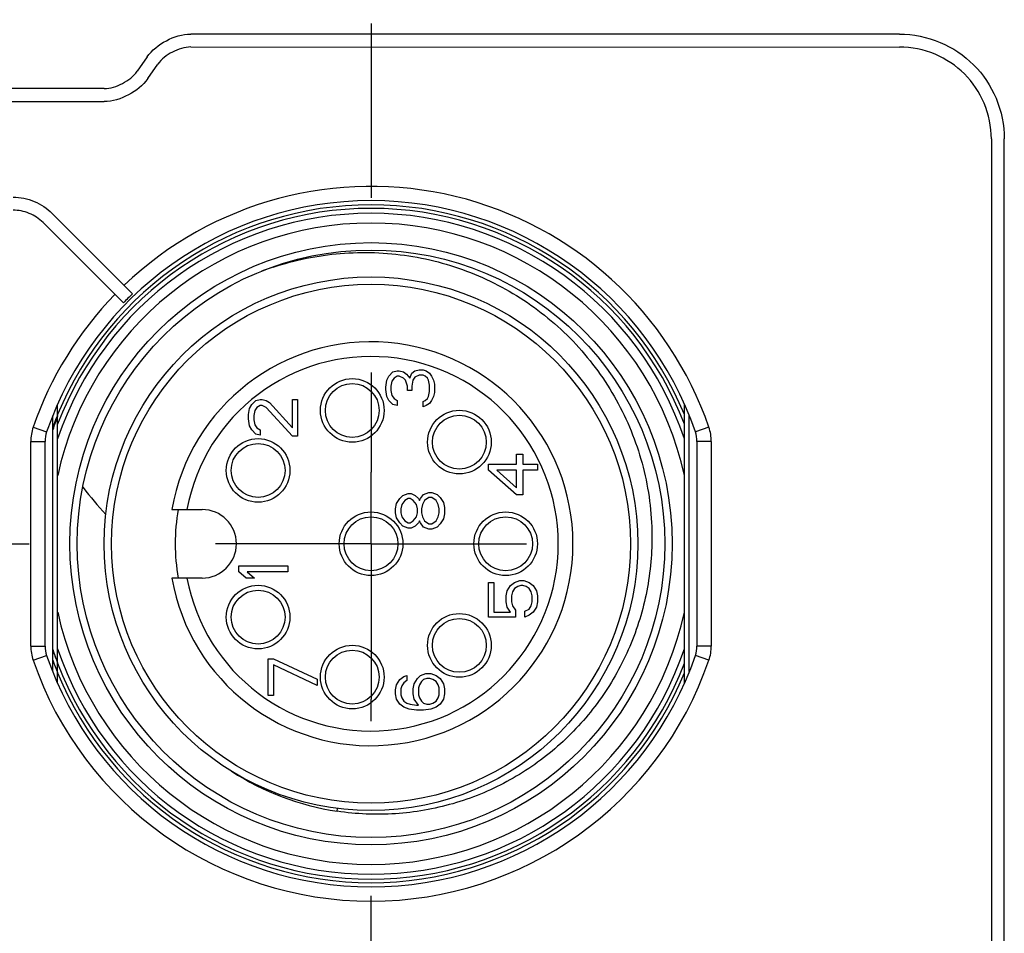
# Model space of a CAD drawing. Header units: inches. Extents: x 0 to 34, y 0 to 22.
# Tile 15 of 103: x 11.892 to 12.684, y 12.717 to 13.452. Entities that reach past the tile are written whole.
import ezdxf

# ---------------------------------------------------------------- set-up
doc = ezdxf.new("R2010")
doc.units = ezdxf.units.IN
doc.header["$LTSCALE"] = 1.87
doc.header["$MEASUREMENT"] = 0
doc.linetypes.add('CENTER', pattern=[0.6, 0.375, -0.075, 0.075, -0.075])
doc.layers.get('0').update_dxf_attribs({"linetype": 'CONTINUOUS'})
doc.layers.add('02___PRT_ALL_AXES', color=7, linetype='CONTINUOUS')
doc.layers.add('DEFAULT_1', color=7, linetype='CENTER')

msp = doc.modelspace()

# ---------------------------------------------------------------- linework, layer by layer
at = {"color": 7, "linetype": 'CONTINUOUS'}
for p, q in [((12.59961, 13.44029), (12.02984, 13.44034)), ((12.02984, 13.42992), (12.59961, 13.42987)), ((11.99468, 13.42191), (11.98673, 13.41042)), ((11.99531, 13.40449), (12.00325, 13.41598)), ((11.96014, 13.39647), (11.09159, 13.39647)), ((11.09159, 13.38606), (11.96014, 13.38606)), ((12.67357, 13.35596), (12.67357, 11.72813)), ((12.68399, 11.72813), (12.68399, 13.35596)), ((11.98301, 13.23148), (11.91839, 13.29608)), ((11.91102, 13.28872), (11.9756, 13.22414)), ((12.18907, 13.16529), (12.19242, 13.16857)), ((12.19242, 13.16857), (12.19578, 13.16939)), ((12.19578, 13.16939), (12.19745, 13.16939)), ((12.19745, 13.16939), (12.2008, 13.16857)), ((12.2008, 13.16857), (12.20331, 13.16693)), ((12.20331, 13.16693), (12.20583, 13.16365)), ((12.20583, 13.16365), (12.2075, 13.16775)), ((12.2075, 13.16775), (12.21002, 13.16939)), ((12.21002, 13.16939), (12.21337, 13.17021)), ((12.21337, 13.17021), (12.21672, 13.17021)), ((12.21672, 13.17021), (12.21923, 13.16939)), ((12.21923, 13.16939), (12.22174, 13.16775)), ((12.22174, 13.16775), (12.22342, 13.16529)), ((12.18656, 13.15626), (12.1874, 13.162)), ((12.1874, 13.162), (12.18907, 13.16529)), ((12.19159, 13.16118), (12.19075, 13.15708)), ((12.19326, 13.16365), (12.19159, 13.16118)), ((12.19578, 13.16529), (12.19326, 13.16365)), ((12.19745, 13.16529), (12.19578, 13.16529)), ((12.2008, 13.16365), (12.19745, 13.16529)), ((12.20248, 13.162), (12.2008, 13.16365)), ((12.20415, 13.15708), (12.20248, 13.162)), ((12.20834, 13.162), (12.2075, 13.15708)), ((12.21002, 13.16447), (12.20834, 13.162)), ((12.21337, 13.16611), (12.21002, 13.16447)), ((12.21672, 13.16611), (12.21337, 13.16611)), ((12.21839, 13.16529), (12.21672, 13.16611)), ((12.22007, 13.16365), (12.21839, 13.16529)), ((12.22091, 13.162), (12.22007, 13.16365)), ((12.22174, 13.1579), (12.22091, 13.162)), ((12.22342, 13.16529), (12.22509, 13.162)), ((12.22509, 13.162), (12.22593, 13.15872)), ((12.22593, 13.15872), (12.22593, 13.15216)), ((12.18656, 13.15462), (12.18656, 13.15626)), ((12.1874, 13.14888), (12.18656, 13.15462)), ((12.19075, 13.15708), (12.19075, 13.1538)), ((12.19075, 13.1538), (12.19159, 13.1497)), ((12.20415, 13.1538), (12.20415, 13.15708)), ((12.2075, 13.1538), (12.20415, 13.1538)), ((12.2075, 13.15708), (12.2075, 13.1538)), ((12.22091, 13.14888), (12.22174, 13.15298)), ((12.22174, 13.15298), (12.22174, 13.1579)), ((12.22593, 13.15216), (12.22509, 13.14888)), ((12.07884, 13.14248), (12.08219, 13.14576)), ((12.08219, 13.14576), (12.08554, 13.14658)), ((12.08554, 13.14658), (12.08721, 13.14658)), ((12.08721, 13.14658), (12.09056, 13.14576)), ((12.09056, 13.14576), (12.09308, 13.14412)), ((12.09308, 13.14412), (12.11151, 13.12362)), ((12.11151, 13.12362), (12.11151, 13.14658)), ((12.11151, 13.14658), (12.11569, 13.14658)), ((12.11569, 13.14658), (12.11569, 13.11706)), ((12.18907, 13.1456), (12.1874, 13.14888)), ((12.19242, 13.14232), (12.18907, 13.1456)), ((12.19159, 13.1497), (12.19326, 13.14724)), ((12.19326, 13.14724), (12.19578, 13.1456)), ((12.19578, 13.1456), (12.19578, 13.1415)), ((12.21672, 13.14478), (12.21839, 13.1456)), ((12.21672, 13.14068), (12.21672, 13.14478)), ((12.21839, 13.1456), (12.22007, 13.14724)), ((12.22174, 13.14314), (12.21923, 13.1415)), ((12.22007, 13.14724), (12.22091, 13.14888)), ((12.22342, 13.1456), (12.22174, 13.14314)), ((12.22509, 13.14888), (12.22342, 13.1456)), ((11.92278, 12.91836), (11.92278, 13.14253)), ((12.07632, 13.13428), (12.07716, 13.1392)), ((12.07716, 13.1392), (12.07884, 13.14248)), ((12.08135, 13.13756), (12.08051, 13.13346)), ((12.08303, 13.14002), (12.08135, 13.13756)), ((12.08554, 13.14166), (12.08303, 13.14002)), ((12.08721, 13.14166), (12.08554, 13.14166)), ((12.09056, 13.14002), (12.08721, 13.14166)), ((12.11151, 13.11706), (12.09056, 13.14002)), ((12.19578, 13.1415), (12.19242, 13.14232)), ((12.21923, 13.1415), (12.21672, 13.14068)), ((12.42672, 12.91836), (12.42672, 13.14253)), ((11.91884, 12.92768), (11.91884, 13.13321)), ((11.92245, 13.13348), (11.92227, 13.13302)), ((12.07632, 13.131), (12.07632, 13.13428)), ((12.07716, 13.12526), (12.07632, 13.131)), ((12.08051, 13.13346), (12.08051, 13.13018)), ((12.08051, 13.13018), (12.08135, 13.12608)), ((12.43066, 12.92768), (12.43066, 13.13321)), ((11.90305, 13.12413), (11.91392, 13.12038)), ((12.07884, 13.12198), (12.07716, 13.12526)), ((12.08219, 13.1187), (12.07884, 13.12198)), ((12.08135, 13.12608), (12.08303, 13.12362)), ((12.08303, 13.12362), (12.08554, 13.12198)), ((12.08554, 13.12198), (12.08554, 13.11788)), ((12.44645, 13.12413), (12.43558, 13.12038)), ((11.90113, 12.94821), (11.90113, 13.11268)), ((11.90113, 13.11268), (11.91263, 13.11268)), ((11.91263, 12.94821), (11.91263, 13.11268)), ((12.08554, 13.11788), (12.08219, 13.1187)), ((12.11569, 13.11706), (12.11151, 13.11706)), ((12.44837, 13.11268), (12.43687, 13.11268)), ((12.43687, 13.11268), (12.43687, 12.94821)), ((12.44837, 13.11268), (12.44837, 12.94821)), ((12.29185, 13.10262), (12.29688, 13.10262)), ((12.29185, 13.09442), (12.29185, 13.10262)), ((12.29688, 13.10262), (12.29688, 13.09442)), ((12.26924, 13.09442), (12.29185, 13.09442)), ((12.26924, 13.0895), (12.26924, 13.09442)), ((12.29185, 13.06981), (12.26924, 13.0895)), ((12.29185, 13.0895), (12.27594, 13.0895)), ((12.27594, 13.0895), (12.29185, 13.07555)), ((12.29185, 13.07555), (12.29185, 13.0895)), ((12.29688, 13.09442), (12.30861, 13.09442)), ((12.30861, 13.0895), (12.29688, 13.0895)), ((12.29688, 13.0895), (12.29688, 13.06981)), ((12.30861, 13.09442), (12.30861, 13.0895)), ((12.21705, 13.07014), (12.22124, 13.07178)), ((12.22124, 13.07178), (12.22375, 13.07178)), ((12.22375, 13.07178), (12.22794, 13.07014)), ((12.19527, 13.06276), (12.19779, 13.06686)), ((12.19779, 13.06686), (12.2003, 13.06932)), ((12.20197, 13.06522), (12.19946, 13.06194)), ((12.2003, 13.06932), (12.20449, 13.07096)), ((12.20449, 13.06686), (12.20197, 13.06522)), ((12.20449, 13.07096), (12.207, 13.07096)), ((12.20616, 13.06686), (12.20449, 13.06686)), ((12.20868, 13.06522), (12.20616, 13.06686)), ((12.207, 13.07096), (12.21035, 13.06932)), ((12.21119, 13.06194), (12.20868, 13.06522)), ((12.21035, 13.06932), (12.21286, 13.06686)), ((12.21286, 13.06686), (12.2137, 13.06522)), ((12.2137, 13.06522), (12.21454, 13.06686)), ((12.21454, 13.06686), (12.21705, 13.07014)), ((12.21789, 13.06522), (12.21621, 13.06194)), ((12.22124, 13.06768), (12.21789, 13.06522)), ((12.22375, 13.06768), (12.22124, 13.06768)), ((12.2271, 13.06522), (12.22375, 13.06768)), ((12.22878, 13.06194), (12.2271, 13.06522)), ((12.22794, 13.07014), (12.23045, 13.06768)), ((12.23045, 13.06768), (12.23297, 13.06358)), ((12.29688, 13.06981), (12.29185, 13.06981)), ((12.0147, 13.058), (12.03892, 13.058)), ((12.19443, 13.05866), (12.19527, 13.06276)), ((12.19443, 13.05538), (12.19443, 13.05866)), ((12.19946, 13.06194), (12.19862, 13.05866)), ((12.19862, 13.05866), (12.19862, 13.05538)), ((12.21203, 13.05866), (12.21119, 13.06194)), ((12.21203, 13.05538), (12.21203, 13.05866)), ((12.21621, 13.06194), (12.21538, 13.05866)), ((12.21538, 13.05866), (12.21538, 13.05538)), ((12.22962, 13.05866), (12.22878, 13.06194)), ((12.22962, 13.05538), (12.22962, 13.05866)), ((12.23297, 13.06358), (12.23381, 13.05948)), ((12.23381, 13.05948), (12.23381, 13.05456)), ((12.19527, 13.05128), (12.19443, 13.05538)), ((12.19779, 13.04718), (12.19527, 13.05128)), ((12.19862, 13.05538), (12.19946, 13.0521)), ((12.19946, 13.0521), (12.20197, 13.04882)), ((12.20197, 13.04882), (12.20449, 13.04718)), ((12.20616, 13.04718), (12.20868, 13.04882)), ((12.20868, 13.04882), (12.21119, 13.0521)), ((12.21119, 13.0521), (12.21203, 13.05538)), ((12.2137, 13.04882), (12.21286, 13.04718)), ((12.21454, 13.04718), (12.2137, 13.04882)), ((12.21538, 13.05538), (12.21621, 13.0521)), ((12.21621, 13.0521), (12.21789, 13.04882)), ((12.21789, 13.04882), (12.22124, 13.04636)), ((12.22375, 13.04636), (12.2271, 13.04882)), ((12.2271, 13.04882), (12.22878, 13.0521)), ((12.22878, 13.0521), (12.22962, 13.05538)), ((12.23297, 13.05046), (12.23045, 13.04636)), ((12.23381, 13.05456), (12.23297, 13.05046)), ((12.2003, 13.04471), (12.19779, 13.04718)), ((12.20449, 13.04307), (12.2003, 13.04471)), ((12.20449, 13.04718), (12.20616, 13.04718)), ((12.207, 13.04307), (12.20449, 13.04307)), ((12.21035, 13.04471), (12.207, 13.04307)), ((12.21286, 13.04718), (12.21035, 13.04471)), ((12.21705, 13.04389), (12.21454, 13.04718)), ((12.22124, 13.04225), (12.21705, 13.04389)), ((12.22124, 13.04636), (12.22375, 13.04636)), ((12.22375, 13.04225), (12.22124, 13.04225)), ((12.22794, 13.04389), (12.22375, 13.04225)), ((12.23045, 13.04636), (12.22794, 13.04389)), ((12.06845, 13.00781), (12.06845, 13.01273)), ((12.06845, 13.01273), (12.10782, 13.01273)), ((12.10782, 13.01273), (12.10782, 13.00781)), ((12.03892, 13.00288), (12.0147, 13.00288)), ((12.07431, 13.00288), (12.06845, 13.00781)), ((12.08102, 13.00288), (12.07431, 13.00288)), ((12.10782, 13.00781), (12.07515, 13.00781)), ((12.07515, 13.00781), (12.08102, 13.00288)), ((12.29018, 12.99928), (12.29437, 13.00092)), ((12.29437, 13.00092), (12.29772, 13.00092)), ((12.29772, 13.00092), (12.30191, 12.99928)), ((12.26924, 12.99928), (12.27343, 12.99928)), ((12.26924, 12.97139), (12.26924, 12.99928)), ((12.27343, 12.99928), (12.27343, 12.97549)), ((12.28348, 12.98861), (12.28432, 12.99271)), ((12.28432, 12.99271), (12.28683, 12.99681)), ((12.28683, 12.99681), (12.29018, 12.99928)), ((12.29018, 12.99435), (12.2885, 12.99189)), ((12.29269, 12.99599), (12.29018, 12.99435)), ((12.29521, 12.99681), (12.29269, 12.99599)), ((12.29688, 12.99681), (12.29521, 12.99681)), ((12.29939, 12.99599), (12.29688, 12.99681)), ((12.30191, 12.99435), (12.29939, 12.99599)), ((12.30191, 12.99928), (12.30526, 12.99681)), ((12.30358, 12.99189), (12.30191, 12.99435)), ((12.30526, 12.99681), (12.30777, 12.99271)), ((12.30777, 12.99271), (12.30861, 12.98861)), ((12.28348, 12.98369), (12.28348, 12.98861)), ((12.2885, 12.99189), (12.28767, 12.98861)), ((12.28767, 12.98861), (12.28767, 12.98369)), ((12.30442, 12.98861), (12.30358, 12.99189)), ((12.30442, 12.98369), (12.30442, 12.98861)), ((12.30861, 12.98861), (12.30861, 12.98369)), ((12.28432, 12.97959), (12.28348, 12.98369)), ((12.28683, 12.97549), (12.28432, 12.97959)), ((12.28767, 12.98369), (12.2885, 12.98041)), ((12.2885, 12.98041), (12.29102, 12.97713)), ((12.29102, 12.97713), (12.29102, 12.97139)), ((12.29856, 12.97631), (12.30191, 12.97795)), ((12.30191, 12.97795), (12.30358, 12.98041)), ((12.30358, 12.98041), (12.30442, 12.98369)), ((12.30777, 12.97959), (12.30526, 12.97549)), ((12.30861, 12.98369), (12.30777, 12.97959)), ((12.29102, 12.97139), (12.26924, 12.97139)), ((12.27343, 12.97549), (12.28683, 12.97549)), ((12.29856, 12.97139), (12.29856, 12.97631)), ((12.30191, 12.97303), (12.29856, 12.97139)), ((12.30526, 12.97549), (12.30191, 12.97303)), ((11.90113, 12.94821), (11.91263, 12.94821)), ((12.44837, 12.94821), (12.43687, 12.94821)), ((11.90305, 12.93676), (11.91392, 12.94051)), ((11.92131, 12.93825), (11.92151, 12.93772)), ((12.09207, 12.93792), (12.09626, 12.93792)), ((12.09207, 12.9084), (12.09207, 12.93792)), ((12.09626, 12.93792), (12.13144, 12.92152)), ((12.44645, 12.93676), (12.43558, 12.94051)), ((11.92002, 12.93358), (11.92018, 12.93315)), ((12.09626, 12.933), (12.09626, 12.9084)), ((12.13144, 12.9166), (12.09626, 12.933)), ((12.13144, 12.92152), (12.13144, 12.9166)), ((12.19779, 12.92119), (12.20114, 12.92365)), ((12.20114, 12.92365), (12.20365, 12.92447)), ((12.20365, 12.92447), (12.20365, 12.92037)), ((12.20951, 12.91791), (12.21203, 12.92201)), ((12.21203, 12.92201), (12.21454, 12.92447)), ((12.21454, 12.92447), (12.21873, 12.92611)), ((12.21956, 12.92201), (12.21705, 12.92119)), ((12.21873, 12.92611), (12.22292, 12.92611)), ((12.22208, 12.92201), (12.21956, 12.92201)), ((12.22459, 12.92119), (12.22208, 12.92201)), ((12.22292, 12.92611), (12.2271, 12.92447)), ((12.2271, 12.92447), (12.23045, 12.92201)), ((12.23045, 12.92201), (12.23297, 12.91791)), ((12.19443, 12.91299), (12.19527, 12.91709)), ((12.19527, 12.91709), (12.19779, 12.92119)), ((12.19946, 12.91627), (12.19862, 12.91381)), ((12.19862, 12.91381), (12.19862, 12.90889)), ((12.20114, 12.91873), (12.19946, 12.91627)), ((12.20365, 12.92037), (12.20114, 12.91873)), ((12.20868, 12.91381), (12.20951, 12.91791)), ((12.20868, 12.90971), (12.20868, 12.91381)), ((12.2137, 12.91709), (12.21286, 12.91463)), ((12.21286, 12.91463), (12.21286, 12.90889)), ((12.21538, 12.91955), (12.2137, 12.91709)), ((12.21705, 12.92119), (12.21538, 12.91955)), ((12.2271, 12.91955), (12.22459, 12.92119)), ((12.22878, 12.91709), (12.2271, 12.91955)), ((12.22962, 12.91463), (12.22878, 12.91709)), ((12.22962, 12.90889), (12.22962, 12.91463)), ((12.23297, 12.91791), (12.23381, 12.91381)), ((12.23381, 12.91381), (12.23381, 12.90971)), ((12.09626, 12.9084), (12.09207, 12.9084)), ((12.19443, 12.90971), (12.19443, 12.91299)), ((12.19527, 12.90561), (12.19443, 12.90971)), ((12.19779, 12.90151), (12.19527, 12.90561)), ((12.19862, 12.90889), (12.19946, 12.90643)), ((12.19946, 12.90643), (12.20114, 12.90397)), ((12.20951, 12.90561), (12.20868, 12.90971)), ((12.21286, 12.90069), (12.20951, 12.90561)), ((12.21286, 12.90889), (12.2137, 12.90643)), ((12.2137, 12.90643), (12.21538, 12.90397)), ((12.2271, 12.90397), (12.22878, 12.90643)), ((12.22878, 12.90643), (12.22962, 12.90889)), ((12.23297, 12.90561), (12.23045, 12.90151)), ((12.23381, 12.90971), (12.23297, 12.90561)), ((12.20114, 12.89905), (12.19779, 12.90151)), ((12.20114, 12.90397), (12.20365, 12.90233)), ((12.20532, 12.8974), (12.20114, 12.89905)), ((12.20365, 12.90233), (12.20616, 12.90151)), ((12.20616, 12.90151), (12.21119, 12.90069)), ((12.21119, 12.90069), (12.21286, 12.90069)), ((12.21538, 12.90397), (12.21705, 12.90233)), ((12.21705, 12.90233), (12.21956, 12.90151)), ((12.21956, 12.90151), (12.22208, 12.90151)), ((12.22208, 12.90151), (12.22459, 12.90233)), ((12.2271, 12.89905), (12.22292, 12.8974)), ((12.22459, 12.90233), (12.2271, 12.90397)), ((12.23045, 12.90151), (12.2271, 12.89905)), ((12.21119, 12.89658), (12.20532, 12.8974)), ((12.21705, 12.89658), (12.21119, 12.89658)), ((12.22292, 12.8974), (12.21705, 12.89658)), ((12.14758, 12.81533), (12.14786, 12.81757))]:
    msp.add_line(p, q, dxfattribs=at)
for centre, radius in [((12.17475, 13.03044), 0.24213), ((12.17475, 13.03044), 0.23622), ((12.17475, 13.03044), 0.21457), ((12.17475, 13.03044), 0.20866), ((12.15968, 13.13766), 0.02559), ((12.15968, 13.13766), 0.02165), ((12.24578, 13.11215), 0.02559), ((12.24578, 13.11215), 0.02165), ((12.08395, 13.08941), 0.02559), ((12.08395, 13.08941), 0.02165), ((12.17475, 13.03044), 0.02559), ((12.28302, 13.03044), 0.02559), ((12.17475, 13.03044), 0.02165), ((12.28302, 13.03044), 0.02165), ((12.08395, 12.97148), 0.02559), ((12.08395, 12.97148), 0.02165), ((12.24578, 12.94873), 0.02559), ((12.24578, 12.94873), 0.02165), ((12.15968, 12.92323), 0.02559), ((12.15968, 12.92323), 0.02165)]:
    msp.add_circle(centre, radius, dxfattribs=at)
for centre, radius, start, end in [((12.17475, 13.03044), 0.2874, 19.02415, 133.6901), ((12.17475, 13.03044), 0.2759, 19.02415, 160.97585), ((12.17475, 13.03044), 0.27253, 22.39666, 157.60333), ((12.17475, 13.03044), 0.26969, 20.8836, 159.1164), ((12.17475, 13.03044), 0.26575, 18.53167, 161.46833), ((12.17475, 13.03044), 0.25787, 12.28556, 167.71444), ((12.16916, 13.0302), 0.23441, 109.02741, 110.69296), ((12.16938, 13.02955), 0.2351, 108.15671, 109.02784), ((12.17475, 13.03044), 0.2874, 135.76831, 160.97585), ((12.17475, 13.03044), 0.27781, 133.64469, 135.79483), ((12.17475, 13.03044), 0.1624, 189.7702, 170.2298), ((12.17475, 13.03044), 0.15059, 190.54493, 169.45507), ((12.21267, 13.0261), 0.3091, 159.69549, 161.91201), ((12.17304, 13.03107), 0.2707, 159.07681, 159.88658), ((12.17349, 13.0309), 0.27119, 158.38435, 159.07685), ((12.17382, 13.03076), 0.27155, 157.87814, 158.38439), ((12.17405, 13.03067), 0.27179, 157.5965, 157.77424), ((11.9362, 13.11269), 0.03507, 160.96397, 180.01188), ((11.93621, 13.11269), 0.02358, 160.96073, 180.01512), ((12.41329, 13.11269), 0.02358, 359.98477, 19.03938), ((12.4133, 13.11269), 0.03507, 359.98808, 19.03607), ((12.10445, 13.19299), 0.19922, 215.86979, 216.06878), ((12.11866, 13.20356), 0.21693, 216.11669, 223.569), ((12.17475, 13.03044), 0.15748, 169.89972, 190.09965), ((12.03892, 13.03044), 0.02756, 270, 90), ((12.17475, 13.03044), 0.25787, 192.28556, 347.71444), ((11.9362, 12.9482), 0.03507, 179.98808, 199.03607), ((11.93621, 12.9482), 0.02358, 179.98477, 199.03938), ((12.1733, 13.02996), 0.26816, 198.39536, 200.12068), ((12.18189, 13.03315), 0.27732, 198.46461, 200.01127), ((12.17475, 13.03044), 0.26575, 198.53167, 341.46833), ((12.41329, 12.9482), 0.02358, 340.96062, 0.01523), ((12.4133, 12.9482), 0.03507, 340.96393, 0.01192), ((12.17475, 13.03044), 0.2759, 199.02415, 340.97585), ((12.17397, 13.03021), 0.26887, 200.12022, 200.79658), ((12.18193, 13.03317), 0.27736, 200.12891, 200.7846), ((12.17475, 13.03044), 0.2874, 199.02415, 340.97585), ((12.17307, 13.02983), 0.27073, 200.11338, 200.8241), ((12.17369, 13.03006), 0.2714, 200.92249, 202.12628), ((12.17475, 13.03044), 0.26969, 200.8836, 339.1164), ((12.17407, 13.03022), 0.27181, 202.12604, 202.40328), ((12.17475, 13.03044), 0.27253, 202.39666, 337.60334), ((12.17975, 13.02855), 0.21563, 237.08847, 261.41796)]:
    msp.add_arc(centre, radius, start, end, dxfattribs=at)
for points, knots in [([(11.99468, 13.42191), (11.99854, 13.42748), (12.00966, 13.43609), (12.02306, 13.44034), (12.02984, 13.44034)], [0, 0, 0, 0, 0.49993, 1, 1, 1, 1]), ([(12.59961, 13.44029), (12.61077, 13.44029), (12.63297, 13.43584), (12.66071, 13.41703), (12.67953, 13.38931), (12.68399, 13.36711), (12.68399, 13.35596)], [0, 0, 0, 0, 0.254298, 0.500078, 0.745811, 1, 1, 1, 1]), ([(12.02984, 13.42992), (12.02472, 13.42992), (12.01468, 13.42652), (12.00616, 13.42019), (12.00325, 13.41598)], [0, 0, 0, 0, 0.500137, 1, 1, 1, 1]), ([(12.67357, 13.35596), (12.67357, 13.36574), (12.66966, 13.38519), (12.65317, 13.40949), (12.62886, 13.42597), (12.60939, 13.42987), (12.59961, 13.42987)], [0, 0, 0, 0, 0.254175, 0.499895, 0.745674, 1, 1, 1, 1]), ([(11.96014, 13.39647), (11.96525, 13.39647), (11.97531, 13.39988), (11.98383, 13.40621), (11.98673, 13.41042)], [0, 0, 0, 0, 0.500106, 1, 1, 1, 1]), ([(11.99531, 13.40449), (11.99145, 13.39892), (11.98033, 13.39031), (11.96691, 13.38606), (11.96014, 13.38606)], [0, 0, 0, 0, 0.499938, 1, 1, 1, 1]), ([(11.88687, 13.30914), (11.89267, 13.30914), (11.90439, 13.30687), (11.91429, 13.30018), (11.91839, 13.29608)], [0, 0, 0, 0, 0.500005, 1, 1, 1, 1]), ([(11.91102, 13.28872), (11.90788, 13.29186), (11.9003, 13.29699), (11.89131, 13.29872), (11.88687, 13.29872)], [0, 0, 0, 0, 0.499982, 1, 1, 1, 1]), ([(12.09612, 13.25294), (12.11356, 13.25866), (12.14086, 13.26419), (12.17763, 13.26508), (12.21427, 13.26164), (12.2589, 13.24924), (12.29937, 13.22667), (12.32779, 13.2033), (12.34689, 13.18334), (12.36347, 13.16124), (12.38183, 13.12935), (12.39737, 13.0857), (12.40102, 13.04878), (12.40059, 13.03044)], [0, 0, 0, 0, 0.124936, 0.187505, 0.250074, 0.374994, 0.499909, 0.562478, 0.625046, 0.687615, 0.750185, 0.875094, 1, 1, 1, 1]), ([(12.40059, 13.03044), (12.40021, 13.01483), (12.39621, 12.98357), (12.38063, 12.93903), (12.35609, 12.8987), (12.32366, 12.86439), (12.28471, 12.8377), (12.24101, 12.81982), (12.19452, 12.81169), (12.16302, 12.813), (12.14758, 12.81533)], [0, 0, 0, 0, 0.125013, 0.250012, 0.375017, 0.500018, 0.625018, 0.750015, 0.875006, 1, 1, 1, 1])]:
    msp.add_open_spline(points, degree=3, knots=knots, dxfattribs=at)
at = {"layer": '02___PRT_ALL_AXES', "color": 7, "linetype": 'CENTER'}
msp.add_line((11.67869, 13.03044), (11.89982, 13.03044), dxfattribs=at)
at = {"layer": 'DEFAULT_1', "color": 7, "linetype": 'CENTER'}
for p, q in [((12.17475, 14.29029), (12.17475, 13.08796)), ((12.17475, 13.03044), (12.17475, 13.08796)), ((12.17475, 13.03044), (12.04975, 13.03044)), ((12.17475, 13.03044), (12.29975, 13.03044)), ((12.17475, 13.03044), (12.17475, 12.90544)), ((12.17475, 12.04619), (12.17475, 12.90544))]:
    msp.add_line(p, q, dxfattribs=at)

doc.saveas('drawing.dxf')
